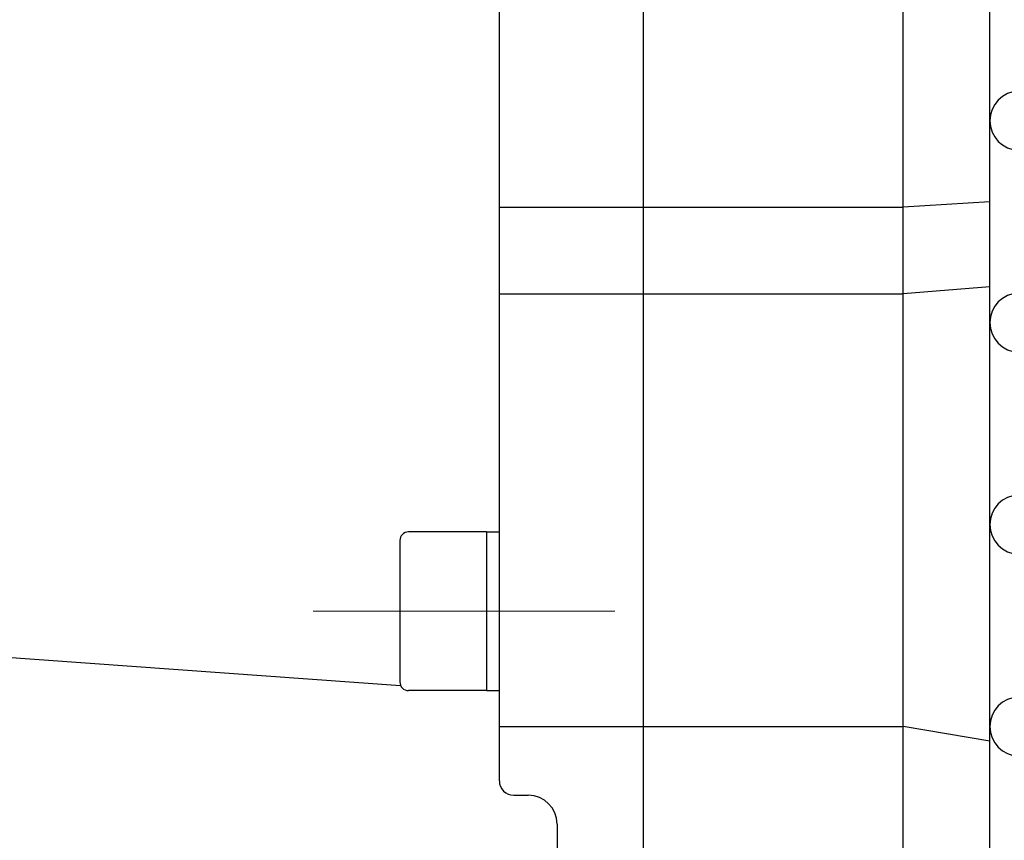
# Model space of a CAD drawing. Header units: millimetres. Extents: x 0 to 1300, y 0 to 891.
# Tile 104 of 127: x 331 to 365, y 553 to 582. Entities that reach past the tile are written whole.
import ezdxf

# ---------------------------------------------------------------- set-up
doc = ezdxf.new("R2010")
doc.units = ezdxf.units.MM
doc.header["$LTSCALE"] = 0.545669
doc.linetypes.add('CENTER', pattern=[50.8, 31.75, -6.35, 6.35, -6.35])
doc.layers.add('NoLayerName_001', color=7, linetype='Continuous')

msp = doc.modelspace()

# ---------------------------------------------------------------- linework, layer by layer
at = {"layer": 'NoLayerName_001', "color": 7, "linetype": 'Continuous', "lineweight": 25}
for p, q in [((365, 504.5), (365, 670.0346)), ((353, 540.5), (353, 629.5)), ((362, 540.5), (362, 629.5)), ((348, 555.1191), (348, 629)), ((348, 575), (353, 575)), ((353, 575), (362, 575)), ((365, 575.19), (362, 575)), ((348, 572), (353, 572)), ((353, 572), (362, 572)), ((365, 572.2386), (362, 572)), ((347.55, 563.7483), (344.85, 563.7483)), ((347.55, 563.7483), (347.55, 558.2483)), ((347.55, 563.7483), (348, 563.7483)), ((344.55, 563.4483), (344.55, 558.5483)), ((326.357, 559.7323), (344.5758, 558.4266)), ((347.55, 558.2483), (344.85, 558.2483)), ((347.55, 558.2483), (348, 558.2483)), ((348, 557), (353, 557)), ((353, 557), (362, 557)), ((365, 556.5), (362, 557)), ((348.5, 554.6191), (349, 554.6191)), ((350, 553.6191), (350, 543))]:
    msp.add_line(p, q, dxfattribs=at)
at = {"layer": 'NoLayerName_001', "color": 4, "linetype": 'CENTER', "lineweight": 13}
msp.add_line((341.55, 560.9983), (352, 560.9983), dxfattribs=at)
at = {"layer": 'NoLayerName_001', "color": 7, "linetype": 'Continuous', "lineweight": 25}
for centre, radius, start, end in [((366.0265, 578), 1.0265, 91.5, 268.5), ((366.0265, 571), 1.0265, 91.5, 268.5), ((366.0265, 564), 1.0265, 91.5, 268.5), ((344.85, 563.4483), 0.3, 90, 180), ((344.85, 558.5483), 0.3, 180, 270), ((366.0265, 557), 1.0265, 91.5, 268.5), ((348.5, 555.1191), 0.5, 180, 270), ((349, 553.6191), 1, 0, 90)]:
    msp.add_arc(centre, radius, start, end, dxfattribs=at)

doc.saveas('drawing.dxf')
